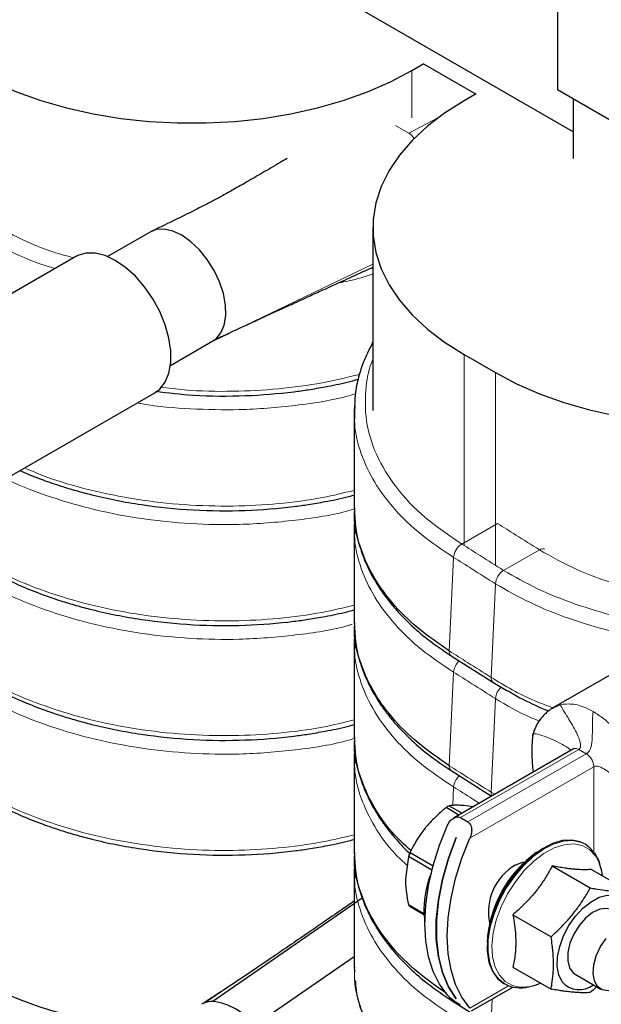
# Model space of a CAD drawing. Header units: millimetres. Extents: x 5 to 418, y 2 to 292.
# Tile 23 of 43: x 246 to 262, y 82 to 108. Entities that reach past the tile are written whole.
import ezdxf

# ---------------------------------------------------------------- set-up
doc = ezdxf.new("R2010")
doc.units = ezdxf.units.MM

msp = doc.modelspace()

# ---------------------------------------------------------------- linework, layer by layer
at = {"color": 7, "linetype": 'Continuous', "lineweight": 25}
for p, q in [((260.8454, 111.4293), (260.8454, 106.5301)), ((261.2697, 105.3868), (254.4108, 109.3464)), ((256.9069, 107.04), (257.2392, 107.2318)), ((258.6393, 106.4073), (257.2392, 107.2155)), ((260.8454, 106.5301), (262.8222, 105.3889)), ((258.6534, 106.4154), (258.3211, 106.2236)), ((261.2697, 106.2852), (261.2697, 104.6602)), ((255.8608, 102.7947), (255.8608, 97.8527)), ((249.833, 102.6768), (248.6857, 102.0145)), ((247.829, 102.0164), (243.7918, 99.6858)), ((251.5427, 99.7381), (251.9323, 99.9251)), ((250.3856, 99.0699), (251.5328, 99.7322)), ((258.3211, 99.3658), (259.1696, 98.8759)), ((245.8549, 95.9579), (249.9588, 98.3271)), ((255.3614, 97.9895), (255.3491, 97.822)), ((255.3724, 97.822), (255.3753, 97.9804)), ((255.3491, 95.2246), (255.3585, 95.1182)), ((255.3693, 94.9953), (255.3491, 94.7191)), ((255.3724, 94.7191), (255.3753, 94.8775)), ((255.3491, 92.1217), (255.3585, 92.0153)), ((264.8448, 92.1934), (260.7409, 89.8243)), ((255.3693, 91.8924), (255.3491, 91.6163)), ((255.3724, 91.6163), (255.3753, 91.7747)), ((257.9726, 91.223), (259.104, 90.5094)), ((260.7264, 89.8061), (260.7486, 89.8166)), ((255.3491, 89.0189), (255.3585, 88.9125)), ((255.3693, 88.7896), (255.3491, 88.5134)), ((255.3724, 88.5134), (255.3753, 88.6718)), ((261.2816, 88.7077), (258.036, 86.8341)), ((257.9726, 88.1201), (259.0675, 87.4296)), ((258.1825, 86.9187), (257.836, 87.1187)), ((257.9236, 87.1693), (258.2701, 86.9692)), ((258.5588, 87.1359), (258.3296, 87.1723)), ((258.2261, 86.8469), (258.4288, 86.7299)), ((258.1115, 86.3134), (258.1129, 86.3126)), ((261.6018, 86.1274), (261.5761, 86.1422)), ((255.3491, 85.916), (255.3585, 85.8096)), ((256.8192, 85.7953), (256.7386, 85.1931)), ((257.4534, 85.4292), (256.8192, 85.7953)), ((256.863, 85.9082), (257.4849, 85.5492)), ((255.3693, 85.6867), (255.3491, 85.4106)), ((255.3724, 85.4106), (255.3753, 85.569)), ((260.7046, 85.5424), (261.7358, 84.9472)), ((261.7653, 85.4476), (262.7965, 84.8523)), ((255.5724, 84.6737), (251.5316, 81.8814)), ((256.8192, 84.4979), (257.2358, 84.2573)), ((257.238, 84.219), (256.863, 84.4355)), ((259.644, 84.223), (260.6752, 83.6277)), ((255.3492, 83.0858), (252.6444, 81.2192)), ((255.3491, 82.8132), (255.3585, 82.7068)), ((259.644, 82.8087), (260.6752, 82.2134)), ((255.3585, 82.7068), (255.3621, 82.6663)), ((261.3262, 82.6147), (262.018, 82.2153)), ((258.5254, 81.6261), (259.6382, 82.2685)), ((259.3963, 82.3663), (259.422, 82.3514)), ((251.3105, 81.8432), (251.2222, 81.802)), ((257.9726, 81.9144), (259.104, 81.2008)), ((258.112, 81.9534), (258.1115, 81.9531)), ((258.1129, 81.9523), (258.1115, 81.9531))]:
    msp.add_line(p, q, dxfattribs=at)
at = {"color": 7, "linetype": 'Continuous', "lineweight": 18}
for p, q in [((256.9069, 107.04), (256.9069, 105.7668)), ((256.8281, 105.3531), (257.613, 105.7589)), ((256.8281, 105.3531), (256.4724, 105.5584)), ((251.9323, 99.9251), (255.8608, 101.811)), ((258.3211, 99.3658), (258.3211, 94.19)), ((259.1696, 98.8759), (259.1696, 93.6545)), ((255.3644, 95.1253), (255.3692, 95.2246)), ((258.262, 94.243), (259.2265, 94.7997)), ((259.3934, 93.5294), (260.3579, 94.0862)), ((257.9217, 91.3535), (258.0388, 93.8822)), ((259.053, 90.6399), (259.1702, 93.1686)), ((255.3644, 92.0225), (255.3692, 92.1218)), ((257.9217, 88.2507), (258.0388, 90.7794)), ((259.053, 87.5371), (259.1702, 90.0658)), ((260.7486, 89.8166), (260.9232, 89.8993)), ((260.9232, 89.8993), (260.998, 89.915)), ((255.3644, 88.9196), (255.3692, 89.0189)), ((258.2261, 86.8469), (261.4243, 88.6932)), ((261.4243, 88.6932), (261.3583, 88.7185)), ((261.627, 88.5762), (261.4243, 88.6932)), ((261.627, 88.5762), (258.4288, 86.7299)), ((258.4827, 86.2929), (261.8297, 88.2251)), ((261.8297, 85.9237), (261.8297, 88.2251)), ((258.0157, 87.1782), (258.0388, 87.6765)), ((259.1569, 87.4812), (259.053, 87.5371)), ((255.3644, 85.8167), (255.3692, 85.916)), ((251.3105, 81.8432), (252.18, 82.4234)), ((259.5272, 82.3014), (258.4827, 81.6985)), ((259.053, 81.3314), (259.0816, 81.9472))]:
    msp.add_line(p, q, dxfattribs=at)
at = {"color": 7, "linetype": 'Continuous', "lineweight": 25, "flags": 128}
for points in [[(245.0275, 107.04), (245.6008, 106.7382), (246.22, 106.4683), (246.8797, 106.2325), (247.5742, 106.0329), (248.2977, 105.8711), (249.044, 105.7485), (249.8066, 105.6662), (250.5792, 105.6249), (251.3551, 105.6249), (252.1277, 105.6662), (252.8903, 105.7485), (253.6366, 105.8711), (254.3601, 106.0329), (255.0546, 106.2325), (255.7143, 106.4683), (256.3335, 106.7382), (256.9069, 107.04)], [(258.3211, 106.2236), (257.7984, 105.8926), (257.3308, 105.5351), (256.9223, 105.1543), (256.5765, 104.7534), (256.2962, 104.3357), (256.0839, 103.9049), (255.9413, 103.4646), (255.8697, 103.0186), (255.8697, 102.5707), (255.9413, 102.1247), (256.0839, 101.6844), (256.2962, 101.2536), (256.5765, 100.836), (256.9223, 100.435), (257.3308, 100.0542), (257.7984, 99.6968), (258.3211, 99.3658)], [(251.5324, 99.732), (251.6168, 99.7914), (251.7508, 99.9507), (251.8405, 100.162), (251.8821, 100.4166), (251.874, 100.7038), (251.8165, 101.0119), (251.712, 101.3279), (251.5647, 101.6388), (251.3809, 101.9317), (251.1682, 102.1944), (250.9353, 102.416), (250.6919, 102.5874), (250.4481, 102.7014), (250.2141, 102.7533), (249.9996, 102.741), (249.8329, 102.6767)], [(249.9588, 98.3271), (250.0958, 98.4298), (250.2422, 98.6182), (250.3426, 98.8595), (250.3936, 99.1455), (250.3936, 99.4665), (250.3426, 99.8114), (250.2422, 100.1687), (250.0958, 100.526), (249.9086, 100.8713), (249.6868, 101.1928), (249.438, 101.4795), (249.1707, 101.7216), (248.8939, 101.911), (248.6172, 102.0411), (248.3498, 102.1076), (248.101, 102.1082), (247.8792, 102.0428), (247.829, 102.0164)], [(259.1696, 98.8759), (259.743, 98.5742), (260.3621, 98.3042), (261.0218, 98.0684), (261.7164, 97.8688), (262.4398, 97.707), (263.1861, 97.5844), (263.9488, 97.5021), (264.7214, 97.4608), (265.4972, 97.4608), (266.2698, 97.5021), (267.0325, 97.5844), (267.7787, 97.707), (268.5022, 97.8688), (269.1968, 98.0684), (269.8564, 98.3042), (270.4756, 98.5742), (271.049, 98.8759)], [(257.8746, 82.0495), (257.6582, 82.3435), (257.4867, 82.6901), (257.3624, 83.0844), (257.287, 83.5207), (257.2618, 83.993), (257.287, 84.4944), (257.3624, 85.0177), (257.4867, 85.5555), (257.6582, 86.1002), (257.8746, 86.6439)], [(258.1115, 81.9531), (257.8991, 82.2786), (257.7369, 82.6601), (257.6273, 83.0916), (257.5721, 83.5665), (257.5721, 84.0772), (257.6273, 84.6159), (257.7369, 85.174), (257.8991, 85.7428), (258.1115, 86.3134)], [(258.1129, 86.3126), (257.9005, 85.742), (257.7383, 85.1732), (257.6287, 84.6151), (257.5735, 84.0764), (257.5735, 83.5657), (257.6287, 83.0908), (257.7383, 82.6592), (257.9005, 82.2777), (258.1129, 81.9523)], [(258.4827, 81.6985), (258.2664, 81.9924), (258.0948, 82.339), (257.9705, 82.7333), (257.8952, 83.1697), (257.8699, 83.6419), (257.8952, 84.1433), (257.9705, 84.6667), (258.0948, 85.2045), (258.2664, 85.7492), (258.4827, 86.2929)], [(261.5761, 86.1422), (261.4653, 86.1944), (261.2369, 86.2423), (260.9845, 86.2264), (260.716, 86.1471), (260.4401, 86.0069), (260.1657, 85.8104), (259.9017, 85.5639), (259.6564, 85.2753), (259.4377, 84.9538), (259.2528, 84.6099), (259.1076, 84.2546), (259.0066, 83.8992), (258.9532, 83.5553), (258.949, 83.2338), (258.9943, 82.9451), (259.0875, 82.6985), (259.2257, 82.5019), (259.3963, 82.3663)], [(261.6018, 86.1274), (261.6878, 86.0692), (261.8469, 85.9001)], [(261.8469, 85.9001), (261.963, 85.6776), (261.9883, 85.6037)], [(259.7084, 85.5606), (259.9006, 85.6424), (259.9702, 85.6567)], [(260.9724, 82.4122), (260.8838, 82.5956), (260.8426, 82.8233), (260.8508, 83.0839), (260.9082, 83.3643), (261.0118, 83.6504), (261.1564, 83.9279), (261.3348, 84.1829), (261.5379, 84.4026), (261.7558, 84.5759), (261.9773, 84.6942), (262.1914, 84.7516), (262.3874, 84.7451), (262.5554, 84.6751), (262.6871, 84.5452), (262.7757, 84.3617), (262.8169, 84.134), (262.8196, 84.0619)], [(262.3798, 84.3158), (262.3265, 84.3523), (262.171, 84.3955), (261.9901, 84.3707), (261.7974, 84.2798), (261.6071, 84.1294), (261.4332, 83.9308), (261.2888, 83.6986), (261.1845, 83.4502), (261.1281, 83.2038), (261.1237, 82.9779), (261.1716, 82.789), (261.2684, 82.6514), (261.3798, 82.5837)], [(262.5181, 82.2649), (262.4058, 82.2104), (262.2216, 82.1689), (262.0594, 82.1951), (261.9312, 82.287), (261.8465, 82.4378), (261.8116, 82.6364), (261.8291, 82.868), (261.8977, 83.1153), (262.0123, 83.3602), (262.1644, 83.5844)]]:
    msp.add_lwpolyline(points, dxfattribs=at)
at = {"color": 7, "linetype": 'Continuous', "lineweight": 18, "flags": 128}
for points in [[(259.422, 82.3514), (259.2514, 82.4871), (259.1132, 82.6837), (259.02, 82.9303), (258.9747, 83.219), (258.9788, 83.5405), (259.0323, 83.8844), (259.1332, 84.2398), (259.2785, 84.5951), (259.4634, 84.939), (259.682, 85.2605), (259.9273, 85.5491), (260.1914, 85.7956), (260.4658, 85.9921), (260.7416, 86.1322), (261.0101, 86.2116), (261.2626, 86.2275), (261.4909, 86.1796), (261.6018, 86.1274)], [(261.9174, 85.7537), (261.8756, 85.8191), (261.7156, 85.9878), (261.5168, 86.0956), (261.2859, 86.139), (261.0309, 86.1164), (260.7604, 86.0287), (260.4836, 85.8787), (260.2099, 85.6717), (259.9488, 85.4146), (259.7089, 85.1163), (259.4986, 84.7868), (259.325, 84.4375), (259.194, 84.0801), (259.1101, 83.7269), (259.076, 83.3899), (259.0931, 83.0806), (259.1606, 82.8094), (259.2764, 82.5857), (259.4364, 82.4171), (259.6352, 82.3092), (259.7897, 82.2725)]]:
    msp.add_lwpolyline(points, dxfattribs=at)
at = {"color": 7, "linetype": 'Continuous', "lineweight": 18}
for centre, radius, start, end in [((256.6137, 105.0099), 0.4046, 28.43832, 58.01182), ((258.5198, 93.834), 0.4834, 122.23323, 174.27758), ((260.4445, 93.9765), 0.1397, 63.23432, 128.31606), ((259.6512, 93.1204), 0.4834, 122.23323, 174.27758), ((258.0594, 91.3321), 0.1394, 171.13553, 231.51057), ((258.5297, 90.7268), 0.4937, 133.30167, 173.88728), ((259.1907, 90.6185), 0.1394, 171.13549, 231.511), ((259.6609, 90.0134), 0.4934, 131.87128, 173.90846), ((258.0594, 88.2292), 0.1394, 171.13553, 231.51057), ((258.5297, 87.624), 0.4937, 133.30167, 173.88728), ((259.2201, 87.5204), 0.1679, 174.30394, 210.81271), ((258.0395, 82.009), 0.1158, 186.59184, 234.75697)]:
    msp.add_arc(centre, radius, start, end, dxfattribs=at)
at = {"color": 7, "linetype": 'Continuous', "lineweight": 25}
for centre, radius, start, end in [((258.6793, 85.7591), 1.5999, 118.18528, 121.80934), ((259.3992, 84.8593), 2.7446, 157.52994, 160.0587), ((262.1471, 83.3013), 3.2063, 125.50678, 177.14001), ((260.8057, 85.148), 1.266, 5.72919, 28.58263), ((260.4353, 84.3021), 1.4534, 120.00922, 192.00508), ((259.7893, 84.3677), 2.55, 157.66378, 187.64658), ((257.3995, 84.8592), 0.6837, 211.90636, 218.29498), ((250.5104, 92.6623), 11.5229, 241.5865, 264.18798), ((259.8349, 83.111), 0.8646, 241.47084, 285.69628), ((259.8991, 83.4363), 1.1689, 264.62686, 294.96445), ((261.4393, 82.8159), 0.6172, 220.84905, 308.04396), ((251.529, 81.2363), 0.6451, 89.76479, 109.80065), ((251.3437, 80.2993), 1.5932, 35.2676, 83.22498)]:
    msp.add_arc(centre, radius, start, end, dxfattribs=at)
for points, knots in [([(253.5381, 104.6611), (253.476, 104.6251), (253.2557, 104.4973), (252.8935, 104.2871), (252.476, 104.0458), (252.1205, 103.8414), (251.8043, 103.6656), (251.4742, 103.4882), (251.0688, 103.2781), (250.5215, 103.0052), (250.1048, 102.8077), (249.8733, 102.698)], [0, 0, 0, 0, 0.0552823, 0.1962253, 0.3164346, 0.4189677, 0.5006963, 0.571979, 0.6789439, 0.821609, 1, 1, 1, 1]), ([(251.9323, 99.9251), (252.1241, 100.0152), (252.4614, 100.1737), (252.9051, 100.3773), (253.2483, 100.535), (253.5362, 100.6669), (253.8121, 100.7931), (254.119, 100.9334), (254.4802, 101.0982), (254.9272, 101.302), (255.3962, 101.5157), (255.7191, 101.6626), (255.8608, 101.7271)], [0, 0, 0, 0, 0.15506872, 0.27260381, 0.35298579, 0.42023029, 0.48962809, 0.56118061, 0.65072325, 0.75989044, 0.89462809, 1, 1, 1, 1]), ([(251.6077, 99.7839), (251.6665, 99.8084), (251.7836, 99.8572), (251.9022, 99.9118), (251.9612, 99.939)], [0, 0, 0, 0, 0.5020508, 1, 1, 1, 1]), ([(255.8608, 99.706), (255.7781, 99.5459), (255.6276, 99.2546), (255.4762, 98.7991), (255.3799, 98.3868), (255.367, 98.1094), (255.3614, 97.9895)], [0, 0, 0, 0, 0.2897743, 0.5271793, 0.7955274, 1, 1, 1, 1]), ([(249.9816, 98.3729), (250.3223, 98.3324), (251.1274, 98.2365), (252.3924, 98.2365), (253.4252, 98.3172), (254.137, 98.4165), (254.6182, 98.4998), (255.0735, 98.5919), (255.3626, 98.6724), (255.4634, 98.7004)], [0, 0, 0, 0, 0.1823407, 0.430909, 0.6677507, 0.7394272, 0.825387, 0.9391588, 1, 1, 1, 1]), ([(255.3491, 97.8221), (255.3493, 97.3892), (255.3497, 96.5234), (255.3493, 95.6575), (255.3491, 95.2246)], [0, 0, 0, 0, 0.4999997, 1, 1, 1, 1]), ([(246.3204, 96.2266), (246.333, 96.2206), (246.5291, 96.1275), (246.8997, 95.9897), (247.3934, 95.8175), (247.8333, 95.6853), (248.5463, 95.4952), (249.5993, 95.287), (251.0007, 95.1441), (252.3918, 95.1309), (253.4252, 95.2146), (254.1371, 95.3135), (254.618, 95.3972), (255.0344, 95.48), (255.2862, 95.5494), (255.3492, 95.5668)], [0, 0, 0, 0, 0.0049532, 0.0770261, 0.1341702, 0.1816809, 0.2295015, 0.3765267, 0.525941, 0.6741953, 0.8154555, 0.8582057, 0.909475, 0.9773322, 1, 1, 1, 1]), ([(257.9217, 91.3535), (257.6272, 91.5567), (257.0392, 91.9624), (256.3512, 92.6585), (255.8198, 93.3995), (255.4902, 94.1806), (255.341, 94.7622), (255.3613, 95.0783), (255.3644, 95.1253)], [0, 0, 0, 0, 0.1932834, 0.3859199, 0.5797837, 0.7721661, 0.9660909, 1, 1, 1, 1]), ([(255.3585, 95.1182), (255.3679, 94.9431), (255.3872, 94.5844), (255.5233, 94.083), (255.7016, 93.6332), (255.8913, 93.2783), (256.0755, 92.9906), (256.2654, 92.7291), (256.5183, 92.4243), (256.874, 92.0599), (257.3511, 91.6427), (257.7546, 91.3702), (257.9726, 91.223)], [0, 0, 0, 0, 0.1177821, 0.2413471, 0.3474237, 0.4433305, 0.5023011, 0.5630138, 0.6425921, 0.7416411, 0.8604543, 1, 1, 1, 1]), ([(255.3491, 94.7193), (255.3493, 94.2864), (255.3497, 93.4205), (255.3493, 92.5547), (255.3491, 92.1218)], [0, 0, 0, 0, 0.4999997, 1, 1, 1, 1]), ([(244.9618, 93.8395), (245.2, 93.6966), (245.6393, 93.4331), (246.313, 93.1182), (246.8976, 92.8851), (247.3938, 92.715), (247.8332, 92.5824), (248.5464, 92.3925), (249.5992, 92.1841), (251.0007, 92.0412), (252.3918, 92.0281), (253.4252, 92.1117), (254.1371, 92.2107), (254.618, 92.2943), (255.0344, 92.3772), (255.2862, 92.4466), (255.3492, 92.464)], [0, 0, 0, 0, 0.0871233, 0.1606854, 0.2214784, 0.269679, 0.309754, 0.3500902, 0.4741049, 0.6001348, 0.7251861, 0.8443381, 0.8803976, 0.9236428, 0.9808799, 1, 1, 1, 1]), ([(257.9217, 88.2507), (257.6272, 88.4539), (257.0392, 88.8596), (256.3512, 89.5557), (255.8198, 90.2966), (255.4902, 91.0778), (255.341, 91.6593), (255.3613, 91.9754), (255.3644, 92.0225)], [0, 0, 0, 0, 0.1932834, 0.3859199, 0.5797837, 0.7721661, 0.9660909, 1, 1, 1, 1]), ([(255.3585, 92.0153), (255.3679, 91.8403), (255.3872, 91.4816), (255.5233, 90.9802), (255.7016, 90.5303), (255.8913, 90.1755), (256.0755, 89.8877), (256.2654, 89.6262), (256.5183, 89.3214), (256.874, 88.9571), (257.3511, 88.5398), (257.7546, 88.2673), (257.9726, 88.1201)], [0, 0, 0, 0, 0.1177821, 0.2413471, 0.3474237, 0.4433305, 0.5023011, 0.5630138, 0.6425921, 0.7416411, 0.8604543, 1, 1, 1, 1]), ([(255.3491, 91.6164), (255.3493, 91.1835), (255.3497, 90.3177), (255.3493, 89.4518), (255.3491, 89.0189)], [0, 0, 0, 0, 0.4999997, 1, 1, 1, 1]), ([(244.9618, 90.7367), (245.2, 90.5938), (245.6393, 90.3302), (246.313, 90.0153), (246.8976, 89.7823), (247.3938, 89.6122), (247.8332, 89.4795), (248.5464, 89.2896), (249.5992, 89.0812), (251.0007, 88.9384), (252.3918, 88.9252), (253.4252, 89.0089), (254.1371, 89.1078), (254.618, 89.1915), (255.0344, 89.2743), (255.2862, 89.3437), (255.3492, 89.3611)], [0, 0, 0, 0, 0.0871233, 0.1606854, 0.2214784, 0.269679, 0.309754, 0.3500902, 0.4741049, 0.6001348, 0.7251861, 0.8443381, 0.8803976, 0.9236428, 0.9808799, 1, 1, 1, 1]), ([(259.104, 90.5094), (259.3433, 90.367), (259.7859, 90.1035), (260.3027, 89.8528), (260.5749, 89.7458), (260.6089, 89.7325)], [0, 0, 0, 0, 0.5073082, 0.9385028, 1, 1, 1, 1]), ([(260.7225, 89.8133), (260.6998, 89.7989), (260.6536, 89.7696), (260.5684, 89.7021), (260.4797, 89.6204), (260.3604, 89.4807), (260.2482, 89.2988), (260.2014, 89.162), (260.1802, 89.1)], [0, 0, 0, 0, 0.0927519, 0.1887006, 0.2987076, 0.4299154, 0.7417224, 1, 1, 1, 1]), ([(256.8862, 85.955), (256.7098, 86.1206), (256.2912, 86.5134), (255.8236, 87.1953), (255.4891, 87.9745), (255.3411, 88.5565), (255.3613, 88.8726), (255.3644, 88.9196)], [0, 0, 0, 0, 0.1870357, 0.4436867, 0.6983767, 0.9551087, 1, 1, 1, 1]), ([(255.3585, 88.9125), (255.3679, 88.7374), (255.3872, 88.3787), (255.5233, 87.8773), (255.7016, 87.4275), (255.8913, 87.0726), (256.0756, 86.7849), (256.2649, 86.5232), (256.5212, 86.2199), (256.7305, 85.9894), (256.8715, 85.8682), (256.8789, 85.8618)], [0, 0, 0, 0, 0.1576398, 0.3230195, 0.46499267, 0.59335451, 0.67228086, 0.75353893, 0.86004658, 0.99261397, 1, 1, 1, 1]), ([(260.1802, 89.0998), (260.178, 89.0884), (260.1728, 89.0607), (260.1629, 88.9417), (260.1549, 88.6939), (260.1578, 88.3859), (260.1793, 88.1704), (260.1865, 88.098)], [0, 0, 0, 0, 0.0463898, 0.1118943, 0.3946376, 0.7967857, 1, 1, 1, 1]), ([(255.3491, 88.5136), (255.3493, 88.0807), (255.3497, 87.2148), (255.3493, 86.349), (255.3491, 85.916)], [0, 0, 0, 0, 0.4999997, 1, 1, 1, 1]), ([(244.9618, 87.6338), (245.2, 87.4909), (245.6393, 87.2274), (246.313, 86.9125), (246.8976, 86.6794), (247.3938, 86.5093), (247.8332, 86.3767), (248.5464, 86.1867), (249.5992, 85.9784), (251.0007, 85.8355), (252.3918, 85.8224), (253.4252, 85.906), (254.1371, 86.005), (254.618, 86.0886), (255.0344, 86.1714), (255.2862, 86.2409), (255.3492, 86.2583)], [0, 0, 0, 0, 0.08712331, 0.16068544, 0.22147843, 0.26967904, 0.30975396, 0.35009022, 0.47410492, 0.60013477, 0.72518615, 0.84433807, 0.88039756, 0.92364281, 0.98087988, 1, 1, 1, 1]), ([(257.836, 87.1187), (257.8103, 87.0976), (257.7332, 87.0343), (257.6084, 86.9242), (257.4654, 86.7848), (257.3529, 86.6624), (257.2899, 86.5857), (257.2689, 86.56)], [0, 0, 0, 0, 0.1239874, 0.3725204, 0.6221783, 0.8735947, 1, 1, 1, 1]), ([(258.3296, 87.1723), (258.29, 87.1753), (258.2107, 87.1814), (258.1054, 87.1827), (258.0087, 87.179), (257.952, 87.1725), (257.9236, 87.1693)], [0, 0, 0, 0, 0.2469561, 0.4952833, 0.7471831, 1, 1, 1, 1]), ([(257.8746, 86.6439), (257.8976, 86.686), (257.943, 86.7687), (258.0386, 86.8429), (258.1302, 86.872), (258.1907, 86.8653), (258.2199, 86.8501), (258.2261, 86.8469)], [0, 0, 0, 0, 0.2897266, 0.5701644, 0.7589, 0.9488943, 1, 1, 1, 1]), ([(257.2689, 86.56), (257.2293, 86.5089), (257.1499, 86.4063), (257.0444, 86.2448), (256.9645, 86.1065), (256.905, 85.9937), (256.877, 85.9368), (256.863, 85.9082)], [0, 0, 0, 0, 0.2471218, 0.4960173, 0.7472812, 0.8735361, 1, 1, 1, 1]), ([(258.4288, 86.7299), (258.4468, 86.716), (258.4829, 86.6884), (258.5156, 86.6186), (258.5317, 86.5319), (258.5262, 86.4246), (258.5038, 86.3422), (258.485, 86.2983), (258.4827, 86.2929)], [0, 0, 0, 0, 0.1625415, 0.324504, 0.4998447, 0.7117953, 0.9647227, 1, 1, 1, 1]), ([(257.8417, 82.1036), (257.5754, 82.2879), (257.016, 82.6749), (256.3517, 83.3502), (255.8196, 84.0908), (255.4903, 84.8721), (255.341, 85.4536), (255.3613, 85.7697), (255.3644, 85.8167)], [0, 0, 0, 0, 0.1783649, 0.3745638, 0.5720126, 0.7679527, 0.9654638, 1, 1, 1, 1]), ([(255.3585, 85.8096), (255.3679, 85.6346), (255.3872, 85.2759), (255.5233, 84.7745), (255.7016, 84.3246), (255.8913, 83.9697), (256.0755, 83.682), (256.2654, 83.4205), (256.5183, 83.1157), (256.874, 82.7514), (257.3511, 82.3341), (257.7546, 82.0616), (257.9726, 81.9144)], [0, 0, 0, 0, 0.1177821, 0.2413471, 0.3474237, 0.4433305, 0.5023011, 0.5630138, 0.6425921, 0.7416411, 0.8604543, 1, 1, 1, 1]), ([(260.7046, 85.5424), (260.6773, 85.4911), (260.6225, 85.3884), (260.5391, 85.2476), (260.4572, 85.1194), (260.3773, 85.0036), (260.2924, 84.8897), (260.2018, 84.7774), (260.1057, 84.667), (260.0043, 84.5587), (259.8985, 84.4533), (259.7789, 84.3406), (259.6925, 84.2653), (259.644, 84.223)], [0, 0, 0, 0, 0.1057102, 0.2115887, 0.2946378, 0.3778214, 0.4614584, 0.5452654, 0.6308527, 0.7166128, 0.8028374, 0.8891909, 1, 1, 1, 1]), ([(261.7653, 85.4476), (261.742, 85.4457), (261.6721, 85.4401), (261.5425, 85.4371), (261.3948, 85.4433), (261.2639, 85.455), (261.1587, 85.4671), (261.0317, 85.4848), (260.8813, 85.5092), (260.7636, 85.5314), (260.7046, 85.5424)], [0, 0, 0, 0, 0.0901074, 0.2706917, 0.4520338, 0.5444532, 0.6375579, 0.7308836, 0.8652301, 1, 1, 1, 1]), ([(255.3491, 85.4107), (255.3493, 84.9778), (255.3497, 84.112), (255.3493, 83.2461), (255.3491, 82.8132)], [0, 0, 0, 0, 0.4999997, 1, 1, 1, 1]), ([(256.7386, 85.1931), (256.7396, 85.1384), (256.7417, 85.0285), (256.7583, 84.8561), (256.7796, 84.7087), (256.8009, 84.5888), (256.8131, 84.5282), (256.8192, 84.4979)], [0, 0, 0, 0, 0.2471218, 0.4960173, 0.7472812, 0.8735361, 1, 1, 1, 1]), ([(260.6752, 83.6277), (260.7295, 83.6775), (260.8247, 83.7649), (260.9557, 83.8947), (261.0703, 84.015), (261.1806, 84.1389), (261.2867, 84.2673), (261.388, 84.3999), (261.4846, 84.5365), (261.5759, 84.6759), (261.6597, 84.813), (261.7113, 84.904), (261.7358, 84.9472)], [0, 0, 0, 0, 0.1273299, 0.2233921, 0.3195858, 0.4162453, 0.5130905, 0.6118713, 0.7108508, 0.8103623, 0.9100196, 1, 1, 1, 1]), ([(261.7358, 84.9472), (261.7804, 84.9393), (261.9142, 84.9155), (262.0841, 84.8896), (262.2447, 84.87), (262.3604, 84.8589), (262.4706, 84.8514), (262.5743, 84.8477), (262.6846, 84.8472), (262.7554, 84.8505), (262.7965, 84.8523)], [0, 0, 0, 0, 0.1043667, 0.3134641, 0.4185227, 0.5258403, 0.6334232, 0.7417563, 0.8503081, 1, 1, 1, 1]), ([(255.3493, 84.5891), (255.2343, 84.5097), (254.9557, 84.3174), (254.5334, 84.0267), (254.0632, 83.7032), (253.5575, 83.3566), (252.9275, 82.9259), (252.4507, 82.6054), (252.18, 82.4234)], [0, 0, 0, 0, 0.110525, 0.2676476, 0.4041148, 0.5581889, 0.7491691, 1, 1, 1, 1]), ([(259.644, 84.223), (259.6521, 84.1764), (259.6765, 84.0366), (259.7064, 83.8067), (259.7207, 83.5824), (259.7208, 83.4076), (259.7151, 83.2782), (259.7021, 83.1337), (259.6797, 82.9759), (259.6559, 82.8645), (259.644, 82.8087)], [0, 0, 0, 0, 0.0901255, 0.2707211, 0.4520338, 0.5444532, 0.6375579, 0.7308836, 0.8652301, 1, 1, 1, 1]), ([(260.6752, 82.2134), (260.6832, 82.2575), (260.7073, 82.3897), (260.7292, 82.5745), (260.74, 82.7681), (260.7417, 82.9191), (260.7368, 83.0754), (260.7253, 83.2356), (260.7061, 83.4194), (260.6865, 83.5513), (260.6752, 83.6277)], [0, 0, 0, 0, 0.1043667, 0.3134641, 0.4185227, 0.5258403, 0.6334232, 0.7417563, 0.8503081, 1, 1, 1, 1]), ([(252.3311, 82.5242), (252.1319, 82.3924), (251.7782, 82.1582), (251.4211, 81.9251), (251.265, 81.8233)], [0, 0, 0, 0, 0.5628578, 1, 1, 1, 1]), ([(255.3812, 82.4494), (255.3869, 82.3607), (255.4045, 82.0886), (255.5249, 81.6718), (255.7013, 81.2217), (255.8914, 80.8669), (256.0755, 80.5791), (256.2654, 80.3177), (256.5183, 80.0129), (256.874, 79.6485), (257.3511, 79.2313), (257.7546, 78.9587), (257.9726, 78.8115)], [0, 0, 0, 0, 0.0634662, 0.1946388, 0.3072463, 0.4090578, 0.4716591, 0.5361097, 0.6205874, 0.7257346, 0.8518628, 1, 1, 1, 1]), ([(261.9076, 82.2791), (261.9042, 82.2757), (261.8488, 82.2207), (261.7905, 82.168), (261.7358, 82.1186)], [0, 0, 0, 0, 0.0603472, 1, 1, 1, 1]), ([(258.2261, 81.7843), (258.2054, 81.7967), (258.1641, 81.8213), (258.0926, 81.8688), (258.0185, 81.9218), (257.9426, 81.9822), (257.8967, 82.0251), (257.877, 82.0469), (257.8746, 82.0495)], [0, 0, 0, 0, 0.1625415, 0.324504, 0.4998447, 0.7117953, 0.9647227, 1, 1, 1, 1]), ([(261.7358, 82.1186), (261.7073, 82.1172), (261.6218, 82.1131), (261.4956, 82.1137), (261.3566, 82.1209), (261.2443, 82.1301), (261.1243, 82.1432), (260.9977, 82.1601), (260.8489, 82.1828), (260.7389, 82.2022), (260.6752, 82.2134)], [0, 0, 0, 0, 0.10436672, 0.31346414, 0.41852274, 0.52584026, 0.63342318, 0.74175631, 0.85030811, 1, 1, 1, 1])]:
    msp.add_open_spline(points, degree=3, knots=knots, dxfattribs=at)
at = {"color": 7, "linetype": 'Continuous', "lineweight": 18}
for points, knots in [([(245.5948, 102.8846), (245.8326, 102.7541), (246.4199, 102.4319), (247.1678, 102.134), (247.6842, 102.0018), (247.7669, 101.9806)], [0, 0, 0, 0, 0.3634799, 0.8980169, 1, 1, 1, 1]), ([(245.0281, 102.7045), (245.3557, 102.5216), (246.01, 102.1564), (246.783, 101.8272), (247.2248, 101.7019), (247.2646, 101.6906)], [0, 0, 0, 0, 0.4772463, 0.9528954, 1, 1, 1, 1]), ([(254.9324, 101.3043), (255.0264, 101.3199), (255.3584, 101.3747), (255.651, 101.4765), (255.8608, 101.5495)], [0, 0, 0, 0, 0.2831179, 1, 1, 1, 1]), ([(258.262, 94.243), (257.9164, 94.4767), (257.2248, 94.9445), (256.4565, 95.7659), (255.919, 96.646), (255.6378, 97.5709), (255.6498, 98.4398), (255.7453, 98.999), (255.8602, 99.236), (255.8608, 99.2373)], [0, 0, 0, 0, 0.1726815, 0.3455006, 0.5180351, 0.6910247, 0.8633652, 0.9992927, 1, 1, 1, 1]), ([(250.106, 98.4849), (250.3255, 98.4573), (250.977, 98.3754), (252.0571, 98.3589), (253.3078, 98.4249), (254.4611, 98.5764), (255.1625, 98.7474), (255.4923, 98.8278)], [0, 0, 0, 0, 0.1198112, 0.3555156, 0.5787754, 0.8019623, 1, 1, 1, 1]), ([(249.4916, 98.0573), (249.5345, 98.049), (250.0016, 97.9581), (250.9294, 97.8877), (252.3263, 97.8523), (253.7681, 97.9751), (254.8285, 98.1333), (255.327, 98.2862), (255.3844, 98.3038)], [0, 0, 0, 0, 0.0219949, 0.2397289, 0.4558672, 0.7119326, 0.9667963, 1, 1, 1, 1]), ([(258.0388, 93.8822), (257.7387, 94.0824), (257.1394, 94.482), (256.4293, 95.1702), (255.8772, 95.9055), (255.5195, 96.6829), (255.3482, 97.3279), (255.3669, 97.7096), (255.3724, 97.822)], [0, 0, 0, 0, 0.18461203, 0.36857571, 0.5537343, 0.73747796, 0.92269491, 1, 1, 1, 1]), ([(246.4471, 96.2998), (246.6289, 96.2212), (247.175, 95.985), (248.189, 95.6964), (249.4538, 95.436), (250.7609, 95.2895), (252.0563, 95.2525), (253.3077, 95.3233), (254.4114, 95.4653), (255.0663, 95.6242), (255.3492, 95.6928)], [0, 0, 0, 0, 0.0704476, 0.2116847, 0.3518425, 0.4931241, 0.6333704, 0.766212, 0.8990102, 1, 1, 1, 1]), ([(245.9444, 96.0096), (245.9734, 95.994), (246.3344, 95.7993), (247.1412, 95.5077), (248.3398, 95.1528), (249.6184, 94.9116), (250.9263, 94.7779), (252.3274, 94.7516), (253.7675, 94.8719), (254.8171, 95.0278), (255.3053, 95.1769), (255.352, 95.1912)], [0, 0, 0, 0, 0.0115056, 0.1433375, 0.2760093, 0.4076673, 0.5403809, 0.6721218, 0.8281993, 0.9835443, 1, 1, 1, 1]), ([(260.3579, 94.0862), (260.1468, 94.2194), (259.7699, 94.4573), (259.3925, 94.6951), (259.2265, 94.7997)], [0, 0, 0, 0, 0.5600013, 1, 1, 1, 1]), ([(258.0388, 90.7794), (257.7387, 90.9796), (257.1394, 91.3792), (256.4293, 92.0674), (255.8772, 92.8026), (255.5195, 93.58), (255.3482, 94.2251), (255.3669, 94.6067), (255.3724, 94.7191)], [0, 0, 0, 0, 0.184612, 0.3685757, 0.5537343, 0.737478, 0.9226949, 1, 1, 1, 1]), ([(259.3934, 93.5294), (259.1823, 93.6627), (258.8054, 93.9007), (258.428, 94.1384), (258.262, 94.243)], [0, 0, 0, 0, 0.5600011, 1, 1, 1, 1]), ([(244.9109, 93.9701), (245.2318, 93.782), (245.8726, 93.4063), (246.988, 92.9517), (248.1852, 92.5903), (249.4548, 92.334), (250.7606, 92.1864), (252.0564, 92.1497), (253.3077, 92.2204), (254.4115, 92.3625), (255.0663, 92.5213), (255.3492, 92.5899)], [0, 0, 0, 0, 0.1163132, 0.2322179, 0.3488755, 0.4646416, 0.5813359, 0.697175, 0.8068982, 0.9165855, 1, 1, 1, 1]), ([(266.5207, 92.6644), (266.4254, 92.6571), (265.9238, 92.6186), (264.9853, 92.6684), (263.7304, 92.823), (262.5066, 93.1174), (261.3456, 93.5314), (260.6874, 93.9011), (260.3579, 94.0862)], [0, 0, 0, 0, 0.0435135, 0.2290493, 0.4150293, 0.609347, 0.8044254, 1, 1, 1, 1]), ([(259.1702, 93.1686), (258.9591, 93.302), (258.5821, 93.54), (258.2048, 93.7777), (258.0388, 93.8822)], [0, 0, 0, 0, 0.5600009, 1, 1, 1, 1]), ([(264.4211, 91.9488), (264.1345, 91.9801), (263.4509, 92.0547), (262.4076, 92.2807), (261.3136, 92.6091), (260.2888, 93.0201), (259.6918, 93.3597), (259.3934, 93.5294)], [0, 0, 0, 0, 0.152666, 0.3642294, 0.5749586, 0.7875537, 1, 1, 1, 1]), ([(245.0281, 93.396), (245.3542, 93.2111), (246.0055, 92.842), (247.1347, 92.4), (248.3416, 92.0512), (249.618, 91.8084), (250.9263, 91.6752), (252.3275, 91.6486), (253.7669, 91.7697), (254.7984, 91.9205), (255.2694, 92.0635), (255.2984, 92.0723)], [0, 0, 0, 0, 0.1186855, 0.2369738, 0.3560156, 0.4741479, 0.5932273, 0.7114339, 0.8514769, 0.9908627, 1, 1, 1, 1]), ([(263.8197, 91.6017), (263.7067, 91.6148), (263.1838, 91.6754), (262.2851, 91.8799), (261.1533, 92.2164), (260.095, 92.6423), (259.4784, 92.9932), (259.1702, 93.1686)], [0, 0, 0, 0, 0.0644576, 0.2980473, 0.5307125, 0.7654352, 1, 1, 1, 1]), ([(258.0388, 87.6765), (257.7387, 87.8767), (257.1394, 88.2763), (256.4293, 88.9645), (255.8772, 89.6998), (255.5195, 90.4772), (255.3482, 91.1222), (255.3669, 91.5039), (255.3724, 91.6163)], [0, 0, 0, 0, 0.184612, 0.3685757, 0.5537343, 0.737478, 0.9226949, 1, 1, 1, 1]), ([(259.053, 90.6399), (258.8418, 90.7732), (258.4645, 91.011), (258.0875, 91.2489), (257.9217, 91.3535)], [0, 0, 0, 0, 0.5600009, 1, 1, 1, 1]), ([(244.9109, 90.8673), (245.2318, 90.6791), (245.8726, 90.3035), (246.988, 89.8489), (248.1852, 89.4875), (249.4548, 89.2311), (250.7606, 89.0835), (252.0564, 89.0469), (253.3077, 89.1176), (254.4115, 89.2596), (255.0663, 89.4185), (255.3492, 89.4871)], [0, 0, 0, 0, 0.1163132, 0.2322179, 0.3488755, 0.4646416, 0.5813359, 0.697175, 0.8068982, 0.9165855, 1, 1, 1, 1]), ([(259.1702, 90.0658), (258.9591, 90.1991), (258.5821, 90.4371), (258.2048, 90.6748), (258.0388, 90.7794)], [0, 0, 0, 0, 0.5600009, 1, 1, 1, 1]), ([(260.739, 89.8112), (260.5686, 89.873), (259.9446, 90.0991), (259.4283, 90.4123), (259.053, 90.6399)], [0, 0, 0, 0, 0.2730133, 1, 1, 1, 1]), ([(245.0281, 90.2931), (245.3542, 90.1082), (246.0055, 89.7391), (247.1347, 89.2971), (248.3416, 88.9484), (249.6179, 88.7055), (250.9264, 88.5723), (252.3273, 88.5459), (253.7675, 88.6662), (254.8171, 88.8221), (255.3053, 88.9712), (255.352, 88.9855)], [0, 0, 0, 0, 0.1180213, 0.2356476, 0.3540232, 0.4714944, 0.5899073, 0.7074525, 0.8467117, 0.9853175, 1, 1, 1, 1]), ([(260.3588, 89.4577), (260.2776, 89.4899), (259.8429, 89.6625), (259.4719, 89.8849), (259.1702, 90.0658)], [0, 0, 0, 0, 0.1867318, 1, 1, 1, 1]), ([(261.4243, 88.6932), (261.4306, 88.6975), (261.4448, 88.7074), (261.46, 88.7287), (261.4758, 88.7713), (261.4717, 88.8697), (261.422, 89.0167), (261.3329, 89.2032), (261.2176, 89.4079), (261.0946, 89.6098), (260.9784, 89.7919), (260.9402, 89.8662), (260.9232, 89.8993)], [0, 0, 0, 0, 0.0070991, 0.0161411, 0.0348424, 0.0819148, 0.2037604, 0.3426684, 0.4976105, 0.686255, 0.8602833, 1, 1, 1, 1]), ([(261.8085, 89.7204), (261.8032, 89.643), (261.7914, 89.4701), (261.792, 89.2812), (261.7912, 89.0951), (261.7858, 88.9374), (261.7691, 88.8056), (261.7406, 88.7059), (261.701, 88.6384), (261.6608, 88.5981), (261.6371, 88.5827), (261.627, 88.5762)], [0, 0, 0, 0, 0.1303521, 0.2913201, 0.4676123, 0.6426499, 0.7822057, 0.8962355, 0.9669328, 0.9859008, 1, 1, 1, 1]), ([(261.2097, 88.6662), (261.1979, 88.6784), (261.1648, 88.7127), (261.0523, 88.7874), (260.8648, 88.8905), (260.6074, 89.0056), (260.3667, 89.0915), (260.1868, 89.1346), (260.1868, 89.09), (260.1868, 89.0722)], [0, 0, 0, 0, 0.0352952, 0.0993008, 0.2589739, 0.4452097, 0.6623344, 0.8646749, 1, 1, 1, 1]), ([(261.3583, 88.7185), (261.3386, 88.7207), (261.3097, 88.7239), (261.2892, 88.7091), (261.2827, 88.7044)], [0, 0, 0, 0, 0.6829422, 1, 1, 1, 1]), ([(256.7868, 85.5539), (256.6734, 85.6575), (256.3131, 85.9864), (255.8832, 86.5993), (255.5178, 87.3737), (255.3483, 88.0194), (255.3669, 88.401), (255.3724, 88.5134)], [0, 0, 0, 0, 0.1187826, 0.3771904, 0.6336235, 0.8921128, 1, 1, 1, 1]), ([(259.053, 87.5371), (258.8418, 87.6703), (258.4645, 87.9082), (258.0875, 88.146), (257.9217, 88.2507)], [0, 0, 0, 0, 0.5600009, 1, 1, 1, 1]), ([(263.3117, 87.2226), (263.2344, 87.2766), (263.0617, 87.3973), (262.8382, 87.586), (262.6033, 87.7852), (262.3868, 87.9655), (262.1953, 88.1091), (262.043, 88.2021), (261.9348, 88.2403), (261.8676, 88.2412), (261.841, 88.2299), (261.8297, 88.2251)], [0, 0, 0, 0, 0.1318723, 0.2947166, 0.4721293, 0.6472961, 0.7861969, 0.8989828, 0.9682171, 0.9865443, 1, 1, 1, 1]), ([(244.9109, 87.7644), (245.2318, 87.5762), (245.8726, 87.2006), (246.988, 86.746), (248.1852, 86.3846), (249.4548, 86.1283), (250.7606, 85.9807), (252.0564, 85.944), (253.3077, 86.0147), (254.4115, 86.1568), (255.0663, 86.3156), (255.3492, 86.3842)], [0, 0, 0, 0, 0.11631321, 0.23221792, 0.34887548, 0.46464157, 0.5813359, 0.69717503, 0.80689819, 0.91658551, 1, 1, 1, 1]), ([(258.735, 87.2376), (258.669, 87.2793), (258.437, 87.4258), (258.2049, 87.572), (258.0388, 87.6765)], [0, 0, 0, 0, 0.2848434, 1, 1, 1, 1]), ([(258.0388, 81.4708), (257.7387, 81.671), (257.1394, 82.0706), (256.4293, 82.7588), (255.8772, 83.4941), (255.5195, 84.2715), (255.3482, 84.9165), (255.3669, 85.2982), (255.3724, 85.4106)], [0, 0, 0, 0, 0.184612, 0.3685757, 0.5537343, 0.737478, 0.9226949, 1, 1, 1, 1]), ([(257.9217, 78.9421), (257.6272, 79.1453), (257.0392, 79.551), (256.3511, 80.2471), (255.8203, 80.988), (255.4882, 81.7692), (255.338, 82.3838), (255.3634, 82.733), (255.3692, 82.8132)], [0, 0, 0, 0, 0.1887792, 0.37692662, 0.56627266, 0.75417188, 0.9435776, 1, 1, 1, 1])]:
    msp.add_open_spline(points, degree=3, knots=knots, dxfattribs=at)
for points in [[(260.998, 89.915), (261.1246, 89.9209), (261.3779, 89.9327), (261.665, 89.7912), (261.8085, 89.7204)], [(261.8085, 89.7204), (261.9032, 89.6598), (262.0924, 89.5386), (262.3663, 89.2851), (262.6204, 88.9899), (262.8456, 88.6578), (263.0344, 88.3018), (263.1788, 87.935), (263.2784, 87.5679), (263.3006, 87.3377), (263.3117, 87.2226)], [(261.8297, 88.2251), (261.8267, 88.2575), (261.8206, 88.3224), (261.7737, 88.4268), (261.7067, 88.5196), (261.6536, 88.5573), (261.627, 88.5762)]]:
    msp.add_open_spline(points, degree=3, dxfattribs=at)

doc.saveas('drawing.dxf')
